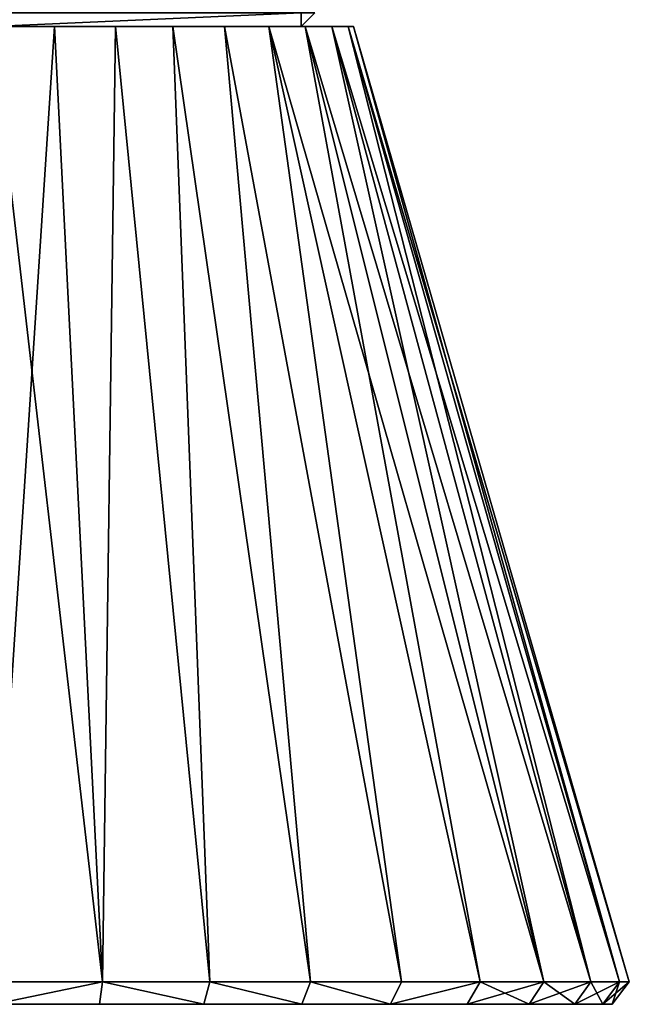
# Model space of a CAD drawing. Header units: centimetres. Extents: x -10.9 to 10.9, y -7.2 to 7.2.
# Tile 46 of 48: x 7.6 to 10.3, y -1 to 3.4. Entities that reach past the tile are written whole.
import ezdxf

# ---------------------------------------------------------------- set-up
doc = ezdxf.new("R2010")
doc.units = ezdxf.units.CM
doc.header["$LTSCALE"] = 2.54
doc.layers.get('0').update_dxf_attribs({"true_color": 0xff5454})

# ---------------------------------------------------------------- blocks, each defined once
blk = doc.blocks.new('Grupuj#7')
at = {"color": 0}
for p, q in [((18.3085, 0.1, 0.0428), (18.0969, 4.3235, 1.2433)), ((18.3085, 0.1, 5.5952), (18.0969, 4.3235, 4.3947)), ((18.3085, 0.1, 5.5952), (18.0969, 4.3235, 4.3947)), ((18.3085, 0.1, 0.0428), (18.0969, 4.3235, 1.2433)), ((18.7832, 0.1, 5.468), (18.3663, 4.3235, 4.3225)), ((18.7832, 0.1, 0.17), (18.3663, 4.3235, 1.3155)), ((18.7832, 0.1, 0.17), (18.3663, 4.3235, 1.3155)), ((18.7832, 0.1, 5.468), (18.3663, 4.3235, 4.3225)), ((19.2285, 0.1, 5.2604), (18.619, 4.3235, 4.2047)), ((19.2285, 0.1, 0.3777), (18.619, 4.3235, 1.4334)), ((19.2285, 0.1, 0.3777), (18.619, 4.3235, 1.4334)), ((19.2285, 0.1, 5.2604), (18.619, 4.3235, 4.2047)), ((19.6311, 0.1, 4.9785), (18.8475, 4.3235, 4.0447)), ((19.6311, 0.1, 0.6595), (18.8475, 4.3235, 1.5934)), ((19.6311, 0.1, 4.9785), (18.8475, 4.3235, 4.0447)), ((19.6311, 0.1, 0.6595), (18.8475, 4.3235, 1.5934)), ((19.9785, 0.1, 4.6311), (19.0447, 4.3235, 3.8475)), ((19.9785, 0.1, 1.007), (19.0447, 4.3235, 1.7906)), ((19.9785, 0.1, 4.6311), (19.0447, 4.3235, 3.8475)), ((19.9785, 0.1, 1.007), (19.0447, 4.3235, 1.7906)), ((20.2604, 0.1, 1.4095), (19.2047, 4.3235, 2.019)), ((20.2604, 0.1, 4.2285), (19.2047, 4.3235, 3.619)), ((20.2604, 0.1, 4.2285), (19.2047, 4.3235, 3.619)), ((20.2604, 0.1, 1.4095), (19.2047, 4.3235, 2.019)), ((20.468, 0.1, 3.7832), (19.3225, 4.3235, 3.3663)), ((20.468, 0.1, 1.8549), (19.3225, 4.3235, 2.2718)), ((20.468, 0.1, 1.8549), (19.3225, 4.3235, 2.2718)), ((20.468, 0.1, 3.7832), (19.3225, 4.3235, 3.3663)), ((20.5952, 0.1, 3.3085), (19.3947, 4.3235, 3.0969)), ((20.5952, 0.1, 3.3085), (19.3947, 4.3235, 3.0969)), ((20.5952, 0.1, 2.3295), (19.3947, 4.3235, 2.5412)), ((20.5952, 0.1, 2.3295), (19.3947, 4.3235, 2.5412)), ((20.6381, 0.1, 2.819), (19.419, 4.3235, 2.819)), ((20.6381, 0.1, 2.819), (19.419, 4.3235, 2.819)), ((17.819, 0.1), (18.3085, 0.1, 0.0428)), ((18.3085, 0.1, 5.5952), (17.819, 0.1, 5.6381)), ((17.819, 0.1), (18.3085, 0.1, 0.0428)), ((18.3085, 0.1, 5.5952), (17.819, 0.1, 5.6381)), ((18.2954, 0, 5.5208), (18.3085, 0.1, 5.5952)), ((18.2954, 0, 0.1173), (18.3085, 0.1, 0.0428)), ((18.2954, 0, 5.5208), (18.3085, 0.1, 5.5952)), ((18.2954, 0, 0.1173), (18.3085, 0.1, 0.0428)), ((18.7832, 0.1, 5.468), (18.3085, 0.1, 5.5952)), ((18.3085, 0.1, 0.0428), (18.7832, 0.1, 0.17)), ((18.7832, 0.1, 5.468), (18.3085, 0.1, 5.5952)), ((18.3085, 0.1, 0.0428), (18.7832, 0.1, 0.17)), ((18.7832, 0.1, 5.468), (18.7573, 0, 5.397)), ((18.7832, 0.1, 0.17), (18.7573, 0, 0.241)), ((18.7832, 0.1, 0.17), (18.7573, 0, 0.241)), ((18.7832, 0.1, 5.468), (18.7573, 0, 5.397)), ((18.7832, 0.1, 0.17), (19.2285, 0.1, 0.3777)), ((19.2285, 0.1, 5.2604), (18.7832, 0.1, 5.468)), ((18.7832, 0.1, 0.17), (19.2285, 0.1, 0.3777)), ((19.2285, 0.1, 5.2604), (18.7832, 0.1, 5.468)), ((19.1907, 0, 5.1949), (19.2285, 0.1, 5.2604)), ((19.2285, 0.1, 0.3777), (19.1907, 0, 0.4431)), ((19.2285, 0.1, 0.3777), (19.1907, 0, 0.4431)), ((19.1907, 0, 5.1949), (19.2285, 0.1, 5.2604)), ((19.6311, 0.1, 4.9785), (19.2285, 0.1, 5.2604)), ((19.2285, 0.1, 0.3777), (19.6311, 0.1, 0.6595)), ((19.6311, 0.1, 4.9785), (19.2285, 0.1, 5.2604)), ((19.2285, 0.1, 0.3777), (19.6311, 0.1, 0.6595)), ((19.6311, 0.1, 4.9785), (19.5825, 0, 4.9206)), ((19.6311, 0.1, 4.9785), (19.5825, 0, 4.9206)), ((19.5825, 0, 0.7174), (19.6311, 0.1, 0.6595)), ((19.5825, 0, 0.7174), (19.6311, 0.1, 0.6595)), ((19.9785, 0.1, 4.6311), (19.6311, 0.1, 4.9785)), ((19.6311, 0.1, 0.6595), (19.9785, 0.1, 1.007)), ((19.9785, 0.1, 4.6311), (19.6311, 0.1, 4.9785)), ((19.6311, 0.1, 0.6595), (19.9785, 0.1, 1.007)), ((19.9785, 0.1, 4.6311), (19.9206, 0, 4.5825)), ((19.9206, 0, 1.0556), (19.9785, 0.1, 1.007)), ((19.9206, 0, 1.0556), (19.9785, 0.1, 1.007)), ((19.9785, 0.1, 4.6311), (19.9206, 0, 4.5825)), ((20.2604, 0.1, 4.2285), (19.9785, 0.1, 4.6311)), ((19.9785, 0.1, 1.007), (20.2604, 0.1, 1.4095)), ((19.9785, 0.1, 1.007), (20.2604, 0.1, 1.4095)), ((20.2604, 0.1, 4.2285), (19.9785, 0.1, 4.6311)), ((20.2604, 0.1, 4.2285), (20.1949, 0, 4.1907)), ((20.2604, 0.1, 1.4095), (20.1949, 0, 1.4473)), ((20.2604, 0.1, 1.4095), (20.1949, 0, 1.4473)), ((20.2604, 0.1, 4.2285), (20.1949, 0, 4.1907)), ((20.2604, 0.1, 1.4095), (20.468, 0.1, 1.8549)), ((20.468, 0.1, 3.7832), (20.2604, 0.1, 4.2285)), ((20.468, 0.1, 3.7832), (20.2604, 0.1, 4.2285)), ((20.2604, 0.1, 1.4095), (20.468, 0.1, 1.8549)), ((20.468, 0.1, 1.8549), (20.397, 0, 1.8807)), ((20.397, 0, 3.7573), (20.468, 0.1, 3.7832)), ((20.397, 0, 3.7573), (20.468, 0.1, 3.7832)), ((20.468, 0.1, 1.8549), (20.397, 0, 1.8807)), ((20.5952, 0.1, 3.3085), (20.468, 0.1, 3.7832)), ((20.468, 0.1, 1.8549), (20.5952, 0.1, 2.3295)), ((20.468, 0.1, 1.8549), (20.5952, 0.1, 2.3295)), ((20.5952, 0.1, 3.3085), (20.468, 0.1, 3.7832)), ((20.5208, 0, 2.3426), (20.5952, 0.1, 2.3295)), ((20.5952, 0.1, 3.3085), (20.5208, 0, 3.2954)), ((20.5208, 0, 2.3426), (20.5952, 0.1, 2.3295)), ((20.5952, 0.1, 3.3085), (20.5208, 0, 3.2954)), ((20.6381, 0.1, 2.819), (20.5625, 0, 2.819)), ((20.6381, 0.1, 2.819), (20.5625, 0, 2.819)), ((20.6381, 0.1, 2.819), (20.5952, 0.1, 3.3085)), ((20.5952, 0.1, 2.3295), (20.6381, 0.1, 2.819)), ((20.5952, 0.1, 2.3295), (20.6381, 0.1, 2.819)), ((20.6381, 0.1, 2.819), (20.5952, 0.1, 3.3085)), ((17.8311, 0, 5.5614), (18.2954, 0, 5.5208)), ((18.2954, 0, 0.1173), (17.8311, 0, 0.0766)), ((18.2954, 0, 0.1173), (17.8311, 0, 0.0766)), ((17.8311, 0, 5.5614), (18.2954, 0, 5.5208)), ((18.2954, 0, 5.5208), (18.7573, 0, 5.397)), ((18.7573, 0, 0.241), (18.2954, 0, 0.1173)), ((18.2954, 0, 5.5208), (18.7573, 0, 5.397)), ((18.7573, 0, 0.241), (18.2954, 0, 0.1173)), ((18.7573, 0, 5.397), (19.1907, 0, 5.1949)), ((19.1907, 0, 0.4431), (18.7573, 0, 0.241)), ((19.1907, 0, 0.4431), (18.7573, 0, 0.241)), ((18.7573, 0, 5.397), (19.1907, 0, 5.1949)), ((19.1907, 0, 5.1949), (19.5825, 0, 4.9206)), ((19.5825, 0, 0.7174), (19.1907, 0, 0.4431)), ((19.1907, 0, 5.1949), (19.5825, 0, 4.9206)), ((19.5825, 0, 0.7174), (19.1907, 0, 0.4431)), ((19.9206, 0, 1.0556), (19.5825, 0, 0.7174)), ((19.5825, 0, 4.9206), (19.9206, 0, 4.5825)), ((19.5825, 0, 4.9206), (19.9206, 0, 4.5825)), ((19.9206, 0, 1.0556), (19.5825, 0, 0.7174)), ((20.1949, 0, 1.4473), (19.9206, 0, 1.0556)), ((19.9206, 0, 4.5825), (20.1949, 0, 4.1907)), ((20.1949, 0, 1.4473), (19.9206, 0, 1.0556)), ((19.9206, 0, 4.5825), (20.1949, 0, 4.1907)), ((20.397, 0, 1.8807), (20.1949, 0, 1.4473)), ((20.1949, 0, 4.1907), (20.397, 0, 3.7573)), ((20.1949, 0, 4.1907), (20.397, 0, 3.7573)), ((20.397, 0, 1.8807), (20.1949, 0, 1.4473)), ((20.5208, 0, 2.3426), (20.397, 0, 1.8807)), ((20.397, 0, 3.7573), (20.5208, 0, 3.2954)), ((20.5208, 0, 2.3426), (20.397, 0, 1.8807)), ((20.397, 0, 3.7573), (20.5208, 0, 3.2954)), ((20.5625, 0, 2.819), (20.5208, 0, 2.3426)), ((20.5208, 0, 3.2954), (20.5625, 0, 2.819)), ((20.5625, 0, 2.819), (20.5208, 0, 2.3426)), ((20.5208, 0, 3.2954), (20.5625, 0, 2.819))]:
    blk.add_line(p, q, dxfattribs=at)
mesh = blk.add_polyface(dxfattribs=at)
corners = [(17.5412, 4.3235, 1.2433), (18.0969, 4.3235, 1.2433), (17.819, 4.3235, 1.219), (17.2718, 4.3235, 1.3155), (18.3663, 4.3235, 1.3155), (17.019, 4.3235, 1.4334), (18.619, 4.3235, 1.4334), (16.7906, 4.3235, 1.5934), (18.8475, 4.3235, 1.5934), (16.5934, 4.3235, 1.7906), (19.0447, 4.3235, 1.7906), (19.2047, 4.3235, 2.019), (16.4334, 4.3235, 2.019), (16.3155, 4.3235, 2.2718), (19.3225, 4.3235, 2.2718), (16.2433, 4.3235, 2.5412), (19.3947, 4.3235, 2.5412), (16.219, 4.3235, 2.819), (19.419, 4.3235, 2.819), (16.2433, 4.3235, 3.0969), (19.3947, 4.3235, 3.0969), (16.3155, 4.3235, 3.3663), (19.3225, 4.3235, 3.3663), (19.2047, 4.3235, 3.619), (16.4334, 4.3235, 3.619), (16.5934, 4.3235, 3.8475), (19.0447, 4.3235, 3.8475), (16.7906, 4.3235, 4.0447), (18.8475, 4.3235, 4.0447), (18.619, 4.3235, 4.2047), (17.019, 4.3235, 4.2047), (17.2718, 4.3235, 4.3225), (18.3663, 4.3235, 4.3225), (17.5412, 4.3235, 4.3947), (18.0969, 4.3235, 4.3947), (17.819, 4.3235, 4.419)]
mesh.append_faces([[corners[k] for k in face] for face in [(0, 1, 2), (34, 33, 35)]], dxfattribs={"vtx0": -1, "color": 0})
mesh.append_faces([[corners[k] for k in face] for face in [(1, 3, 4), (4, 5, 6), (6, 7, 8), (8, 9, 10), (10, 9, 11), (11, 13, 14), (14, 15, 16), (16, 17, 18), (18, 19, 20), (20, 21, 22), (22, 21, 23), (23, 25, 26), (26, 27, 28), (28, 27, 29), (29, 31, 32), (32, 33, 34)]], dxfattribs={"vtx0": -1, "vtx1": -1, "color": 0})
mesh.append_faces([[corners[k] for k in face] for face in [(1, 0, 3), (4, 3, 5), (6, 5, 7), (8, 7, 9), (11, 9, 12), (11, 12, 13), (14, 13, 15), (16, 15, 17), (18, 17, 19), (20, 19, 21), (23, 21, 24), (23, 24, 25), (26, 25, 27), (29, 27, 30), (29, 30, 31), (32, 31, 33)]], dxfattribs={"vtx0": -1, "vtx2": -1, "color": 0})
at = {"color": 253, "true_color": 0x999999}
mesh = blk.add_polyface(dxfattribs=at)
corners = [(18.0969, 4.3235, 1.2433), (17.819, 0.1), (17.819, 4.3235, 1.219), (18.3085, 0.1, 0.0428)]
mesh.append_faces([[corners[k] for k in face] for face in [(0, 1, 2), (1, 0, 3)]], dxfattribs={"vtx0": -1, "color": 253})
mesh = blk.add_polyface(dxfattribs=at)
corners = [(18.3085, 0.1, 5.5952), (17.819, 4.3235, 4.419), (17.819, 0.1, 5.6381), (18.0969, 4.3235, 4.3947)]
mesh.append_faces([[corners[k] for k in face] for face in [(0, 1, 2), (1, 0, 3)]], dxfattribs={"vtx0": -1, "color": 253})
mesh = blk.add_polyface(dxfattribs=at)
corners = [(18.3085, 0.1, 5.5952), (18.3663, 4.3235, 4.3225), (18.0969, 4.3235, 4.3947), (18.7832, 0.1, 5.468)]
mesh.append_faces([[corners[k] for k in face] for face in [(0, 1, 2), (1, 0, 3)]], dxfattribs={"vtx0": -1, "color": 253})
mesh = blk.add_polyface(dxfattribs=at)
corners = [(18.3663, 4.3235, 1.3155), (18.3085, 0.1, 0.0428), (18.0969, 4.3235, 1.2433), (18.7832, 0.1, 0.17)]
mesh.append_faces([[corners[k] for k in face] for face in [(0, 1, 2), (1, 0, 3)]], dxfattribs={"vtx0": -1, "color": 253})
mesh = blk.add_polyface(dxfattribs=at)
corners = [(18.619, 4.3235, 1.4334), (18.7832, 0.1, 0.17), (18.3663, 4.3235, 1.3155), (19.2285, 0.1, 0.3777)]
mesh.append_faces([[corners[k] for k in face] for face in [(0, 1, 2), (1, 0, 3)]], dxfattribs={"vtx0": -1, "color": 253})
mesh = blk.add_polyface(dxfattribs=at)
corners = [(18.7832, 0.1, 5.468), (18.619, 4.3235, 4.2047), (18.3663, 4.3235, 4.3225), (19.2285, 0.1, 5.2604)]
mesh.append_faces([[corners[k] for k in face] for face in [(0, 1, 2), (1, 0, 3)]], dxfattribs={"vtx0": -1, "color": 253})
mesh = blk.add_polyface(dxfattribs=at)
corners = [(19.2285, 0.1, 5.2604), (18.8475, 4.3235, 4.0447), (18.619, 4.3235, 4.2047), (19.6311, 0.1, 4.9785)]
mesh.append_faces([[corners[k] for k in face] for face in [(0, 1, 2), (1, 0, 3)]], dxfattribs={"vtx0": -1, "color": 253})
mesh = blk.add_polyface(dxfattribs=at)
corners = [(18.8475, 4.3235, 1.5934), (19.2285, 0.1, 0.3777), (18.619, 4.3235, 1.4334), (19.6311, 0.1, 0.6595)]
mesh.append_faces([[corners[k] for k in face] for face in [(0, 1, 2), (1, 0, 3)]], dxfattribs={"vtx0": -1, "color": 253})
mesh = blk.add_polyface(dxfattribs=at)
corners = [(19.0447, 4.3235, 3.8475), (19.6311, 0.1, 4.9785), (19.9785, 0.1, 4.6311), (18.8475, 4.3235, 4.0447)]
mesh.append_faces([[corners[k] for k in face] for face in [(0, 1, 2), (1, 0, 3)]], dxfattribs={"vtx0": -1, "color": 253})
mesh = blk.add_polyface(dxfattribs=at)
corners = [(19.0447, 4.3235, 1.7906), (19.6311, 0.1, 0.6595), (18.8475, 4.3235, 1.5934), (19.9785, 0.1, 1.007)]
mesh.append_faces([[corners[k] for k in face] for face in [(0, 1, 2), (1, 0, 3)]], dxfattribs={"vtx0": -1, "color": 253})
mesh = blk.add_polyface(dxfattribs=at)
corners = [(19.2047, 4.3235, 3.619), (19.9785, 0.1, 4.6311), (20.2604, 0.1, 4.2285), (19.0447, 4.3235, 3.8475)]
mesh.append_faces([[corners[k] for k in face] for face in [(0, 1, 2), (1, 0, 3)]], dxfattribs={"vtx0": -1, "color": 253})
mesh = blk.add_polyface(dxfattribs=at)
corners = [(19.0447, 4.3235, 1.7906), (20.2604, 0.1, 1.4095), (19.9785, 0.1, 1.007), (19.2047, 4.3235, 2.019)]
mesh.append_faces([[corners[k] for k in face] for face in [(0, 1, 2), (1, 0, 3)]], dxfattribs={"vtx0": -1, "color": 253})
mesh = blk.add_polyface(dxfattribs=at)
corners = [(19.2047, 4.3235, 2.019), (20.468, 0.1, 1.8549), (20.2604, 0.1, 1.4095), (19.3225, 4.3235, 2.2718)]
mesh.append_faces([[corners[k] for k in face] for face in [(0, 1, 2), (1, 0, 3)]], dxfattribs={"vtx0": -1, "color": 253})
mesh = blk.add_polyface(dxfattribs=at)
corners = [(19.3225, 4.3235, 3.3663), (20.2604, 0.1, 4.2285), (20.468, 0.1, 3.7832), (19.2047, 4.3235, 3.619)]
mesh.append_faces([[corners[k] for k in face] for face in [(0, 1, 2), (1, 0, 3)]], dxfattribs={"vtx0": -1, "color": 253})
mesh = blk.add_polyface(dxfattribs=at)
corners = [(19.3947, 4.3235, 3.0969), (20.468, 0.1, 3.7832), (20.5952, 0.1, 3.3085), (19.3225, 4.3235, 3.3663)]
mesh.append_faces([[corners[k] for k in face] for face in [(0, 1, 2), (1, 0, 3)]], dxfattribs={"vtx0": -1, "color": 253})
mesh = blk.add_polyface(dxfattribs=at)
corners = [(19.3225, 4.3235, 2.2718), (20.5952, 0.1, 2.3295), (20.468, 0.1, 1.8549), (19.3947, 4.3235, 2.5412)]
mesh.append_faces([[corners[k] for k in face] for face in [(0, 1, 2), (1, 0, 3)]], dxfattribs={"vtx0": -1, "color": 253})
mesh = blk.add_polyface(dxfattribs=at)
corners = [(19.419, 4.3235, 2.819), (20.5952, 0.1, 3.3085), (20.6381, 0.1, 2.819), (19.3947, 4.3235, 3.0969)]
mesh.append_faces([[corners[k] for k in face] for face in [(0, 1, 2), (1, 0, 3)]], dxfattribs={"vtx0": -1, "color": 253})
mesh = blk.add_polyface(dxfattribs=at)
corners = [(19.3947, 4.3235, 2.5412), (20.6381, 0.1, 2.819), (20.5952, 0.1, 2.3295), (19.419, 4.3235, 2.819)]
mesh.append_faces([[corners[k] for k in face] for face in [(0, 1, 2), (1, 0, 3)]], dxfattribs={"vtx0": -1, "color": 253})
mesh = blk.add_polyface(dxfattribs=at)
corners = [(18.3085, 0.1, 0.0428), (17.8311, 0, 0.0766), (17.819, 0.1), (18.2954, 0, 0.1173)]
mesh.append_faces([[corners[k] for k in face] for face in [(0, 1, 2), (1, 0, 3)]], dxfattribs={"vtx0": -1, "color": 253})
mesh = blk.add_polyface(dxfattribs=at)
corners = [(17.8311, 0, 5.5614), (18.3085, 0.1, 5.5952), (17.819, 0.1, 5.6381), (18.2954, 0, 5.5208)]
mesh.append_faces([[corners[k] for k in face] for face in [(0, 1, 2), (1, 0, 3)]], dxfattribs={"vtx0": -1, "color": 253})
mesh = blk.add_polyface(dxfattribs=at)
corners = [(18.7573, 0, 5.397), (18.3085, 0.1, 5.5952), (18.2954, 0, 5.5208), (18.7832, 0.1, 5.468)]
mesh.append_faces([[corners[k] for k in face] for face in [(0, 1, 2), (1, 0, 3)]], dxfattribs={"vtx0": -1, "color": 253})
mesh = blk.add_polyface(dxfattribs=at)
corners = [(18.3085, 0.1, 0.0428), (18.7573, 0, 0.241), (18.2954, 0, 0.1173), (18.7832, 0.1, 0.17)]
mesh.append_faces([[corners[k] for k in face] for face in [(0, 1, 2), (1, 0, 3)]], dxfattribs={"vtx0": -1, "color": 253})
mesh = blk.add_polyface(dxfattribs=at)
corners = [(18.7832, 0.1, 0.17), (19.1907, 0, 0.4431), (18.7573, 0, 0.241), (19.2285, 0.1, 0.3777)]
mesh.append_faces([[corners[k] for k in face] for face in [(0, 1, 2), (1, 0, 3)]], dxfattribs={"vtx0": -1, "color": 253})
mesh = blk.add_polyface(dxfattribs=at)
corners = [(19.1907, 0, 5.1949), (18.7832, 0.1, 5.468), (18.7573, 0, 5.397), (19.2285, 0.1, 5.2604)]
mesh.append_faces([[corners[k] for k in face] for face in [(0, 1, 2), (1, 0, 3)]], dxfattribs={"vtx0": -1, "color": 253})
mesh = blk.add_polyface(dxfattribs=at)
corners = [(19.5825, 0, 4.9206), (19.2285, 0.1, 5.2604), (19.1907, 0, 5.1949), (19.6311, 0.1, 4.9785)]
mesh.append_faces([[corners[k] for k in face] for face in [(0, 1, 2), (1, 0, 3)]], dxfattribs={"vtx0": -1, "color": 253})
mesh = blk.add_polyface(dxfattribs=at)
corners = [(19.2285, 0.1, 0.3777), (19.5825, 0, 0.7174), (19.1907, 0, 0.4431), (19.6311, 0.1, 0.6595)]
mesh.append_faces([[corners[k] for k in face] for face in [(0, 1, 2), (1, 0, 3)]], dxfattribs={"vtx0": -1, "color": 253})
mesh = blk.add_polyface(dxfattribs=at)
corners = [(19.9785, 0.1, 4.6311), (19.5825, 0, 4.9206), (19.9206, 0, 4.5825), (19.6311, 0.1, 4.9785)]
mesh.append_faces([[corners[k] for k in face] for face in [(0, 1, 2), (1, 0, 3)]], dxfattribs={"vtx0": -1, "color": 253})
mesh = blk.add_polyface(dxfattribs=at)
corners = [(19.9785, 0.1, 1.007), (19.5825, 0, 0.7174), (19.6311, 0.1, 0.6595), (19.9206, 0, 1.0556)]
mesh.append_faces([[corners[k] for k in face] for face in [(0, 1, 2), (1, 0, 3)]], dxfattribs={"vtx0": -1, "color": 253})
mesh = blk.add_polyface(dxfattribs=at)
corners = [(19.9785, 0.1, 1.007), (20.1949, 0, 1.4473), (19.9206, 0, 1.0556), (20.2604, 0.1, 1.4095)]
mesh.append_faces([[corners[k] for k in face] for face in [(0, 1, 2), (1, 0, 3)]], dxfattribs={"vtx0": -1, "color": 253})
mesh = blk.add_polyface(dxfattribs=at)
corners = [(20.2604, 0.1, 4.2285), (19.9206, 0, 4.5825), (20.1949, 0, 4.1907), (19.9785, 0.1, 4.6311)]
mesh.append_faces([[corners[k] for k in face] for face in [(0, 1, 2), (1, 0, 3)]], dxfattribs={"vtx0": -1, "color": 253})
mesh = blk.add_polyface(dxfattribs=at)
corners = [(20.468, 0.1, 3.7832), (20.1949, 0, 4.1907), (20.397, 0, 3.7573), (20.2604, 0.1, 4.2285)]
mesh.append_faces([[corners[k] for k in face] for face in [(0, 1, 2), (1, 0, 3)]], dxfattribs={"vtx0": -1, "color": 253})
mesh = blk.add_polyface(dxfattribs=at)
corners = [(20.2604, 0.1, 1.4095), (20.397, 0, 1.8807), (20.1949, 0, 1.4473), (20.468, 0.1, 1.8549)]
mesh.append_faces([[corners[k] for k in face] for face in [(0, 1, 2), (1, 0, 3)]], dxfattribs={"vtx0": -1, "color": 253})
mesh = blk.add_polyface(dxfattribs=at)
corners = [(20.468, 0.1, 1.8549), (20.5208, 0, 2.3426), (20.397, 0, 1.8807), (20.5952, 0.1, 2.3295)]
mesh.append_faces([[corners[k] for k in face] for face in [(0, 1, 2), (1, 0, 3)]], dxfattribs={"vtx0": -1, "color": 253})
mesh = blk.add_polyface(dxfattribs=at)
corners = [(20.5952, 0.1, 3.3085), (20.397, 0, 3.7573), (20.5208, 0, 3.2954), (20.468, 0.1, 3.7832)]
mesh.append_faces([[corners[k] for k in face] for face in [(0, 1, 2), (1, 0, 3)]], dxfattribs={"vtx0": -1, "color": 253})
mesh = blk.add_polyface(dxfattribs=at)
corners = [(20.5952, 0.1, 2.3295), (20.5625, 0, 2.819), (20.5208, 0, 2.3426), (20.6381, 0.1, 2.819)]
mesh.append_faces([[corners[k] for k in face] for face in [(0, 1, 2), (1, 0, 3)]], dxfattribs={"vtx0": -1, "color": 253})
mesh = blk.add_polyface(dxfattribs=at)
corners = [(20.6381, 0.1, 2.819), (20.5208, 0, 3.2954), (20.5625, 0, 2.819), (20.5952, 0.1, 3.3085)]
mesh.append_faces([[corners[k] for k in face] for face in [(0, 1, 2), (1, 0, 3)]], dxfattribs={"vtx0": -1, "color": 253})
mesh = blk.add_polyface(dxfattribs=at)
corners = [(3.2742, 0, 0.0776), (2.9708, 0, 0.0766), (3.1225, 0, 0.0766), (3.5777, 0, 0.0786), (3.426, 0, 0.0776), (3.8812, 0, 0.079), (3.7294, 0, 0.0786), (4.3364, 0, 0.08), (4.0329, 0, 0.0796), (4.1846, 0, 0.0796), (2.3426, 0, 0.1173), (2.8124, 0, 0.0762), (4.4881, 0, 0.0804), (4.6398, 0, 0.0805), (16.4534, 0, 0.08), (16.6052, 0, 0.0792), (16.7569, 0, 0.0794), (18.2954, 0, 0.1173), (17.6673, 0, 0.0766), (17.8311, 0, 0.0766), (17.5156, 0, 0.0776), (17.3638, 0, 0.0781), (17.2121, 0, 0.0781), (17.0604, 0, 0.079), (16.9086, 0, 0.079), (16.3017, 0, 0.0802), (16.15, 0, 0.0804), (15.9982, 0, 0.0804), (1.8807, 0, 0.241), (18.7573, 0, 0.241), (19.1907, 0, 0.4431), (1.4473, 0, 0.4431), (1.0556, 0, 0.7174), (19.5825, 0, 0.7174), (0.7174, 0, 1.0556), (19.9206, 0, 1.0556), (20.1949, 0, 1.4473), (0.4431, 0, 1.4473), (0.241, 0, 1.8807), (20.397, 0, 1.8807), (0.1173, 0, 2.3426), (20.5208, 0, 2.3426), (20.5625, 0, 2.819), (0.0756, 0, 2.819), (20.5208, 0, 3.2954), (0.1173, 0, 3.2954), (0.241, 0, 3.7573), (20.397, 0, 3.7573), (20.1949, 0, 4.1907), (0.4431, 0, 4.1907), (0.7174, 0, 4.5825), (19.9206, 0, 4.5825), (19.5825, 0, 4.9206), (1.0556, 0, 4.9206), (19.1907, 0, 5.1949), (1.4473, 0, 5.1949), (1.8807, 0, 5.397), (18.7573, 0, 5.397), (2.3426, 0, 5.5208), (18.2954, 0, 5.5208), (17.8311, 0, 5.5614), (16.7569, 0, 5.5586), (16.15, 0, 5.5578), (15.9982, 0, 5.5576), (4.6398, 0, 5.5576), (16.3017, 0, 5.5581), (16.4534, 0, 5.5584), (16.9086, 0, 5.559), (17.0604, 0, 5.5595), (17.2121, 0, 5.5599), (17.3638, 0, 5.5604), (17.5156, 0, 5.5609), (17.6673, 0, 5.5614), (16.6052, 0, 5.5588), (3.426, 0, 5.5599), (2.8124, 0, 5.5619), (3.5777, 0, 5.5595), (3.7294, 0, 5.559), (4.1846, 0, 5.5581), (4.3364, 0, 5.5578), (4.4881, 0, 5.5576), (4.0329, 0, 5.5584), (3.8812, 0, 5.5588), (3.2742, 0, 5.5604), (3.1225, 0, 5.5609), (2.9708, 0, 5.5614)]
mesh.append_faces([[corners[k] for k in face] for face in [(0, 1, 2), (3, 0, 4), (5, 3, 6), (7, 8, 9), (1, 10, 11), (17, 18, 19), (71, 60, 72), (77, 81, 82), (75, 84, 85)]], dxfattribs={"vtx0": -1, "color": 253})
mesh.append_faces([[corners[k] for k in face] for face in [(18, 17, 20), (20, 17, 21), (21, 17, 22), (22, 17, 23), (23, 17, 24), (24, 17, 16), (14, 17, 25), (25, 17, 26), (26, 17, 27), (27, 17, 13), (10, 17, 28), (28, 30, 31), (31, 30, 32), (32, 33, 34), (34, 36, 37), (37, 36, 38), (38, 39, 40), (40, 42, 43), (43, 44, 45), (45, 44, 46), (46, 48, 49), (49, 48, 50), (50, 52, 53), (53, 54, 55), (55, 54, 56), (56, 57, 58), (62, 61, 65), (65, 61, 66), (61, 60, 67), (67, 60, 68), (68, 60, 69), (69, 60, 70), (70, 60, 71), (58, 74, 75), (74, 58, 76), (76, 58, 77), (78, 58, 79), (79, 58, 80), (80, 58, 64)]], dxfattribs={"vtx0": -1, "vtx1": -1, "color": 253})
mesh.append_faces([[corners[k] for k in face] for face in [(10, 1, 0), (10, 0, 3), (10, 3, 5), (10, 8, 7), (16, 17, 14), (13, 17, 10), (58, 60, 61), (58, 61, 62), (77, 58, 78)]], dxfattribs={"vtx0": -1, "vtx1": -1, "vtx2": -1, "color": 253})
mesh.append_faces([[corners[k] for k in face] for face in [(10, 5, 8), (10, 7, 12), (10, 12, 13), (28, 17, 29), (28, 29, 30), (32, 30, 33), (34, 33, 35), (34, 35, 36), (38, 36, 39), (40, 39, 41), (40, 41, 42), (43, 42, 44), (46, 44, 47), (46, 47, 48), (50, 48, 51), (50, 51, 52), (53, 52, 54), (56, 54, 57), (58, 57, 59), (58, 59, 60), (58, 62, 63), (58, 63, 64), (77, 78, 81), (75, 74, 83), (75, 83, 84)]], dxfattribs={"vtx0": -1, "vtx2": -1, "color": 253})
mesh.append_faces([[corners[k] for k in face] for face in [(73, 66, 61)]], dxfattribs={"vtx1": -1, "color": 253})
mesh.append_faces([[corners[k] for k in face] for face in [(14, 15, 16)]], dxfattribs={"vtx2": -1, "color": 253})
blk = doc.blocks.new('Grupuj#6')
at = {"color": 253, "true_color": 0x999999}
for p, q in [((4.7688, 0.06, 4.2409), (4.7688, 0, 4.1716)), ((4.7688, 0, 4.1716), (4.8288, 0.06, 4.137)), ((4.8288, 0.06, 2.6258), (4.7688, 0, 2.5911)), ((4.7688, 0.06, 2.5218), (4.7688, 0, 2.5911)), ((4.7688, 0.06, 4.2409), (4.7688, 0, 4.1716)), ((4.7688, 0, 4.1716), (4.8288, 0.06, 4.137)), ((4.8288, 0.06, 2.6258), (4.7688, 0, 2.5911)), ((4.7688, 0.06, 2.5218), (4.7688, 0, 2.5911)), ((3.4, 0, 4.9619), (4.7688, 0, 4.1716)), ((4.7688, 0, 2.5911), (3.4, 0, 1.8009)), ((3.4, 0, 4.9619), (4.7688, 0, 4.1716)), ((4.7688, 0, 2.5911), (3.4, 0, 1.8009)), ((4.7688, 0, 4.1716), (4.7688, 0, 2.5911)), ((4.7688, 0, 4.1716), (4.7688, 0, 2.5911))]:
    blk.add_line(p, q, dxfattribs=at)
mesh = blk.add_polyface(dxfattribs=at)
corners = [(4.7688, 0.06, 4.2409), (3.4, 0, 4.9619), (4.7688, 0, 4.1716), (3.46, 0.06, 4.9965)]
mesh.append_faces([[corners[k] for k in face] for face in [(0, 1, 2), (1, 0, 3)]], dxfattribs={"vtx0": -1, "color": 253})
mesh = blk.add_polyface(dxfattribs=at)
corners = [(4.7688, 0.06, 2.5218), (3.4, 0, 1.8009), (3.46, 0.06, 1.7662), (4.7688, 0, 2.5911)]
mesh.append_faces([[corners[k] for k in face] for face in [(0, 1, 2), (1, 0, 3)]], dxfattribs={"vtx0": -1, "color": 253})
mesh = blk.add_polyface(dxfattribs=at)
corners = [(4.7688, 0.06, 4.2409), (4.7688, 0, 4.1716), (4.8288, 0.06, 4.137)]
mesh.append_faces([[corners[k] for k in face] for face in [(0, 1, 2)]], dxfattribs={"color": 253})
mesh = blk.add_polyface(dxfattribs=at)
corners = [(4.7688, 0.06, 2.5218), (4.8288, 0.06, 2.6258), (4.7688, 0, 2.5911)]
mesh.append_faces([[corners[k] for k in face] for face in [(0, 1, 2)]], dxfattribs={"color": 253})
mesh = blk.add_polyface(dxfattribs=at)
corners = [(4.7688, 0, 2.5911), (4.8288, 0.06, 4.137), (4.7688, 0, 4.1716), (4.8288, 0.06, 2.6258)]
mesh.append_faces([[corners[k] for k in face] for face in [(0, 1, 2), (1, 0, 3)]], dxfattribs={"vtx0": -1, "color": 253})
mesh = blk.add_polyface(dxfattribs=at)
corners = [(2.0312, 0, 2.5911), (4.7688, 0, 2.5911), (3.4, 0, 1.8009), (4.7688, 0, 4.1716), (2.0312, 0, 4.1716), (3.4, 0, 4.9619)]
mesh.append_faces([[corners[k] for k in face] for face in [(0, 1, 2), (3, 4, 5)]], dxfattribs={"vtx0": -1, "color": 253})
mesh.append_faces([[corners[k] for k in face] for face in [(1, 0, 3)]], dxfattribs={"vtx0": -1, "vtx1": -1, "color": 253})
mesh.append_faces([[corners[k] for k in face] for face in [(3, 0, 4)]], dxfattribs={"vtx0": -1, "vtx2": -1, "color": 253})
blk = doc.blocks.new('Oltens Vernal bateria prysznicowa _cienna chrom 33004100')
at = {"color": 0}
for name, p in [('Grupuj#6', (15, 10.5125, 4.2858)), ('Grupuj#7', (0.581, 6.1889, 4.8482))]:
    blk.add_blockref(name, p, dxfattribs=at)

msp = doc.modelspace()

# ---------------------------------------------------------------- block references
at = {"color": 0}
msp.add_blockref('Oltens Vernal bateria prysznicowa _cienna chrom 33004100', (-10.9, -7.1562, -5.0657), dxfattribs=at)

doc.saveas('drawing.dxf')
